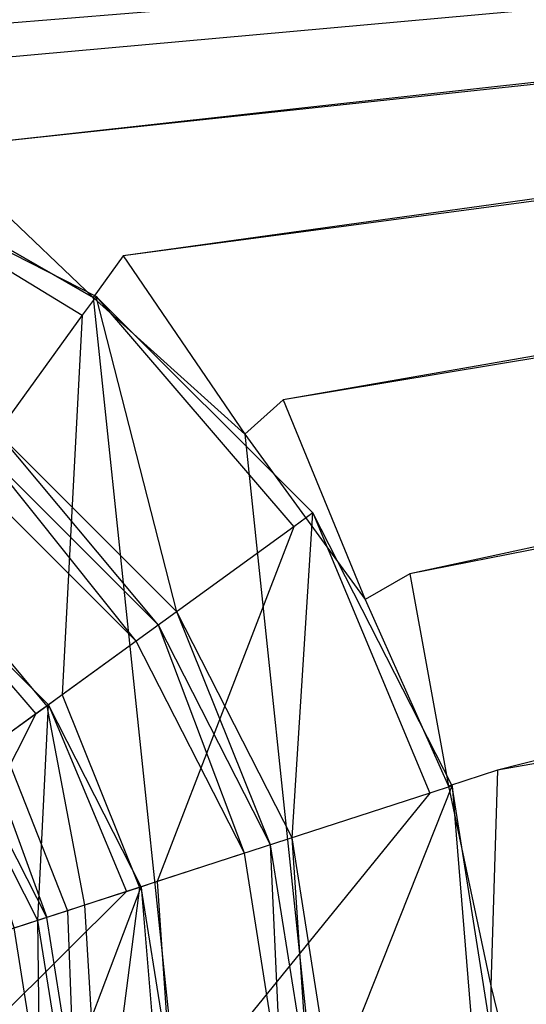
# Model space of a CAD drawing. Extents: x 0 to 0.449, y -0.345 to 0.
# Tile 19 of 26: x 0.24 to 0.255, y -0.079 to -0.049. Entities that reach past the tile are written whole.
import ezdxf

# ---------------------------------------------------------------- set-up
doc = ezdxf.new("R2010")
doc.units = 0
for name, color, linetype in [('L1_ABLAUF60_ONOVO_2___REPLACEMT', 7, 'CONTINUOUS'), ('L2_ABLAUF60_ONOVO_1___REPLACEMT', 7, 'CONTINUOUS'), ('L3_ABLAUF60_ONOVO_0___REPLACEMT', 7, 'CONTINUOUS'), ('L4_BECKEN_N_691201__0___REPLACE', 7, 'CONTINUOUS')]:
    doc.layers.add(name, color=color, linetype=linetype)

msp = doc.modelspace()

# ---------------------------------------------------------------- linework, layer by layer
at = {"layer": 'L1_ABLAUF60_ONOVO_2___REPLACEMT', "color": 8}
for points, invisible_edges in [([(0.240233, -0.069787, 0.009654), (0.236194, -0.065082, 0.009575), (0.235914, -0.065468, 0.009654), (0.240233, -0.069787, 0.009654)], 13), ([(0.236194, -0.065082, 0.009575), (0.240233, -0.069787, 0.009654), (0.240618, -0.069507, 0.009575), (0.236194, -0.065082, 0.009575)], 14), ([(0.236194, -0.065082, 0.00895), (0.240618, -0.069507, 0.009575), (0.240618, -0.069507, 0.00895), (0.236194, -0.065082, 0.00895)], 13), ([(0.240618, -0.069507, 0.009575), (0.236194, -0.065082, 0.00895), (0.236194, -0.065082, 0.009575), (0.240618, -0.069507, 0.009575)], 14), ([(0.235914, -0.065468, 0.009654), (0.234554, -0.073913, 0.01082), (0.240233, -0.069787, 0.009654), (0.235914, -0.065468, 0.009654)], 14), ([(0.243006, -0.075229, 0.009654), (0.240618, -0.069507, 0.009575), (0.240233, -0.069787, 0.009654), (0.243006, -0.075229, 0.009654)], 13), ([(0.240618, -0.069507, 0.009575), (0.243006, -0.075229, 0.009654), (0.243459, -0.075082, 0.009575), (0.240618, -0.069507, 0.009575)], 14), ([(0.240618, -0.069507, 0.00895), (0.243459, -0.075082, 0.009575), (0.243459, -0.075082, 0.00895), (0.240618, -0.069507, 0.00895)], 13), ([(0.243459, -0.075082, 0.009575), (0.240618, -0.069507, 0.00895), (0.240618, -0.069507, 0.009575), (0.243459, -0.075082, 0.009575)], 14), ([(0.23633, -0.077399, 0.01082), (0.240233, -0.069787, 0.009654), (0.234554, -0.073913, 0.01082), (0.23633, -0.077399, 0.01082)], 13), ([(0.240233, -0.069787, 0.009654), (0.23633, -0.077399, 0.01082), (0.243006, -0.075229, 0.009654), (0.240233, -0.069787, 0.009654)], 14), ([(0.243962, -0.081262, 0.009654), (0.243459, -0.075082, 0.009575), (0.243006, -0.075229, 0.009654), (0.243962, -0.081262, 0.009654)], 13), ([(0.243459, -0.075082, 0.009575), (0.243962, -0.081262, 0.009654), (0.244438, -0.081262, 0.009575), (0.243459, -0.075082, 0.009575)], 14), ([(0.243459, -0.075082, 0.00895), (0.244438, -0.081262, 0.009575), (0.244438, -0.081262, 0.00895), (0.243459, -0.075082, 0.00895)], 13), ([(0.244438, -0.081262, 0.009575), (0.243459, -0.075082, 0.00895), (0.243459, -0.075082, 0.009575), (0.244438, -0.081262, 0.009575)], 14), ([(0.236942, -0.081262, 0.01082), (0.243006, -0.075229, 0.009654), (0.23633, -0.077399, 0.01082), (0.236942, -0.081262, 0.01082)], 13), ([(0.243006, -0.075229, 0.009654), (0.236942, -0.081262, 0.01082), (0.243962, -0.081262, 0.009654), (0.243006, -0.075229, 0.009654)], 14)]:
    msp.add_3dface(points, dxfattribs=dict(at, invisible_edges=invisible_edges))
at = {"layer": 'L2_ABLAUF60_ONOVO_1___REPLACEMT', "color": 8}
for points, invisible_edges in [([(0.241653, -0.057569, 0.010632), (0.233709, -0.052731, 0.010632), (0.233488, -0.053409, 0.010632), (0.241653, -0.057569, 0.010632)], 13), ([(0.239045, -0.061158, 0.006144), (0.233709, -0.052731, 0.00995), (0.242072, -0.056992, 0.00995), (0.239045, -0.061158, 0.006144)], 14), ([(0.233709, -0.052731, 0.010632), (0.241653, -0.057569, 0.010632), (0.242072, -0.056992, 0.010632), (0.233709, -0.052731, 0.010632)], 14), ([(0.233709, -0.052731, 0.010632), (0.242072, -0.056992, 0.00995), (0.233709, -0.052731, 0.00995), (0.233709, -0.052731, 0.010632)], 13), ([(0.242072, -0.056992, 0.00995), (0.233709, -0.052731, 0.010632), (0.242072, -0.056992, 0.010632), (0.242072, -0.056992, 0.00995)], 14), ([(0.233488, -0.053409, 0.010632), (0.236496, -0.064666, 0.008857), (0.241653, -0.057569, 0.010632), (0.233488, -0.053409, 0.010632)], 14), ([(0.242072, -0.056992, 0.00995), (0.244543, -0.066656, 0.006144), (0.239045, -0.061158, 0.006144), (0.242072, -0.056992, 0.00995)], 13), ([(0.248132, -0.064048, 0.010632), (0.242072, -0.056992, 0.010632), (0.241653, -0.057569, 0.010632), (0.248132, -0.064048, 0.010632)], 13), ([(0.244543, -0.066656, 0.006144), (0.242072, -0.056992, 0.00995), (0.248709, -0.063629, 0.00995), (0.244543, -0.066656, 0.006144)], 14), ([(0.242072, -0.056992, 0.010632), (0.248132, -0.064048, 0.010632), (0.248709, -0.063629, 0.010632), (0.242072, -0.056992, 0.010632)], 14), ([(0.242072, -0.056992, 0.010632), (0.248709, -0.063629, 0.00995), (0.242072, -0.056992, 0.00995), (0.242072, -0.056992, 0.010632)], 13), ([(0.248709, -0.063629, 0.00995), (0.242072, -0.056992, 0.010632), (0.248709, -0.063629, 0.010632), (0.248709, -0.063629, 0.00995)], 14), ([(0.241034, -0.069205, 0.008857), (0.241653, -0.057569, 0.010632), (0.236496, -0.064666, 0.008857), (0.241034, -0.069205, 0.008857)], 13), ([(0.241653, -0.057569, 0.010632), (0.241034, -0.069205, 0.008857), (0.248132, -0.064048, 0.010632), (0.241653, -0.057569, 0.010632)], 14), ([(0.239045, -0.061158, 0.006144), (0.243983, -0.067062, 0.005632), (0.238638, -0.061718, 0.005632), (0.239045, -0.061158, 0.006144)], 13), ([(0.243983, -0.067062, 0.005632), (0.239045, -0.061158, 0.006144), (0.244543, -0.066656, 0.006144), (0.243983, -0.067062, 0.005632)], 14), ([(0.238638, -0.061718, 0.005632), (0.243305, -0.067555, 0.005632), (0.238145, -0.062396, 0.005632), (0.238638, -0.061718, 0.005632)], 13), ([(0.243305, -0.067555, 0.005632), (0.238638, -0.061718, 0.005632), (0.243983, -0.067062, 0.005632), (0.243305, -0.067555, 0.005632)], 14), ([(0.243305, -0.067555, 0.005632), (0.224438, -0.081262, 0.005632), (0.238145, -0.062396, 0.005632), (0.243305, -0.067555, 0.005632)], 14), ([(0.248709, -0.063629, 0.00995), (0.248072, -0.073583, 0.006144), (0.244543, -0.066656, 0.006144), (0.248709, -0.063629, 0.00995)], 13), ([(0.248072, -0.073583, 0.006144), (0.248709, -0.063629, 0.00995), (0.25297, -0.071992, 0.00995), (0.248072, -0.073583, 0.006144)], 14), ([(0.252292, -0.072212, 0.010632), (0.248709, -0.063629, 0.010632), (0.248132, -0.064048, 0.010632), (0.252292, -0.072212, 0.010632)], 13), ([(0.248709, -0.063629, 0.010632), (0.252292, -0.072212, 0.010632), (0.25297, -0.071992, 0.010632), (0.248709, -0.063629, 0.010632)], 14), ([(0.248709, -0.063629, 0.00995), (0.25297, -0.071992, 0.010632), (0.25297, -0.071992, 0.00995), (0.248709, -0.063629, 0.00995)], 13), ([(0.25297, -0.071992, 0.010632), (0.248709, -0.063629, 0.00995), (0.248709, -0.063629, 0.010632), (0.25297, -0.071992, 0.010632)], 14), ([(0.243948, -0.074923, 0.008857), (0.248132, -0.064048, 0.010632), (0.241034, -0.069205, 0.008857), (0.243948, -0.074923, 0.008857)], 13), ([(0.248132, -0.064048, 0.010632), (0.243948, -0.074923, 0.008857), (0.252292, -0.072212, 0.010632), (0.248132, -0.064048, 0.010632)], 14), ([(0.240568, -0.069543, 0.008857), (0.236496, -0.064666, 0.008857), (0.236157, -0.065132, 0.008857), (0.240568, -0.069543, 0.008857)], 13), ([(0.236496, -0.064666, 0.008857), (0.240568, -0.069543, 0.008857), (0.241034, -0.069205, 0.008857), (0.236496, -0.064666, 0.008857)], 14), ([(0.236157, -0.065132, 0.008857), (0.239135, -0.070584, 0.007514), (0.240568, -0.069543, 0.008857), (0.236157, -0.065132, 0.008857)], 14), ([(0.244543, -0.066656, 0.006144), (0.247414, -0.073797, 0.005632), (0.243983, -0.067062, 0.005632), (0.244543, -0.066656, 0.006144)], 13), ([(0.247414, -0.073797, 0.005632), (0.244543, -0.066656, 0.006144), (0.248072, -0.073583, 0.006144), (0.247414, -0.073797, 0.005632)], 14), ([(0.243983, -0.067062, 0.005632), (0.246617, -0.074056, 0.005632), (0.243305, -0.067555, 0.005632), (0.243983, -0.067062, 0.005632)], 13), ([(0.246617, -0.074056, 0.005632), (0.243983, -0.067062, 0.005632), (0.247414, -0.073797, 0.005632), (0.246617, -0.074056, 0.005632)], 14), ([(0.246617, -0.074056, 0.005632), (0.224438, -0.081262, 0.005632), (0.243305, -0.067555, 0.005632), (0.246617, -0.074056, 0.005632)], 14), ([(0.2434, -0.075101, 0.008857), (0.241034, -0.069205, 0.008857), (0.240568, -0.069543, 0.008857), (0.2434, -0.075101, 0.008857)], 13), ([(0.241034, -0.069205, 0.008857), (0.2434, -0.075101, 0.008857), (0.243948, -0.074923, 0.008857), (0.241034, -0.069205, 0.008857)], 14), ([(0.241716, -0.075649, 0.007514), (0.240568, -0.069543, 0.008857), (0.239135, -0.070584, 0.007514), (0.241716, -0.075649, 0.007514)], 13), ([(0.240568, -0.069543, 0.008857), (0.241716, -0.075649, 0.007514), (0.2434, -0.075101, 0.008857), (0.240568, -0.069543, 0.008857)], 14), ([(0.241202, -0.075815, 0.007104), (0.239135, -0.070584, 0.007514), (0.238699, -0.070902, 0.007104), (0.241202, -0.075815, 0.007104)], 13), ([(0.239135, -0.070584, 0.007514), (0.241202, -0.075815, 0.007104), (0.241716, -0.075649, 0.007514), (0.239135, -0.070584, 0.007514)], 14), ([(0.240565, -0.076022, 0.007104), (0.238699, -0.070902, 0.007104), (0.238157, -0.071295, 0.007104), (0.240565, -0.076022, 0.007104)], 13), ([(0.238699, -0.070902, 0.007104), (0.240565, -0.076022, 0.007104), (0.241202, -0.075815, 0.007104), (0.238699, -0.070902, 0.007104)], 14), ([(0.240565, -0.076022, 0.007104), (0.238157, -0.071295, 0.007104), (0.224438, -0.081262, 0.007104), (0.240565, -0.076022, 0.007104)], 14), ([(0.25297, -0.071992, 0.00995), (0.249289, -0.081262, 0.006144), (0.248072, -0.073583, 0.006144), (0.25297, -0.071992, 0.00995)], 13), ([(0.249289, -0.081262, 0.006144), (0.25297, -0.071992, 0.00995), (0.254438, -0.081262, 0.00995), (0.249289, -0.081262, 0.006144)], 14), ([(0.253725, -0.081262, 0.010632), (0.25297, -0.071992, 0.010632), (0.252292, -0.072212, 0.010632), (0.253725, -0.081262, 0.010632)], 13), ([(0.25297, -0.071992, 0.010632), (0.253725, -0.081262, 0.010632), (0.254438, -0.081262, 0.010632), (0.25297, -0.071992, 0.010632)], 14), ([(0.25297, -0.071992, 0.00995), (0.254438, -0.081262, 0.010632), (0.254438, -0.081262, 0.00995), (0.25297, -0.071992, 0.00995)], 13), ([(0.254438, -0.081262, 0.010632), (0.25297, -0.071992, 0.00995), (0.25297, -0.071992, 0.010632), (0.254438, -0.081262, 0.010632)], 14), ([(0.244952, -0.081262, 0.008857), (0.252292, -0.072212, 0.010632), (0.243948, -0.074923, 0.008857), (0.244952, -0.081262, 0.008857)], 13), ([(0.252292, -0.072212, 0.010632), (0.244952, -0.081262, 0.008857), (0.253725, -0.081262, 0.010632), (0.252292, -0.072212, 0.010632)], 14), ([(0.248072, -0.073583, 0.006144), (0.248597, -0.081262, 0.005632), (0.247414, -0.073797, 0.005632), (0.248072, -0.073583, 0.006144)], 13), ([(0.248597, -0.081262, 0.005632), (0.248072, -0.073583, 0.006144), (0.249289, -0.081262, 0.006144), (0.248597, -0.081262, 0.005632)], 14), ([(0.247414, -0.073797, 0.005632), (0.247758, -0.081262, 0.005632), (0.246617, -0.074056, 0.005632), (0.247414, -0.073797, 0.005632)], 13), ([(0.247758, -0.081262, 0.005632), (0.247414, -0.073797, 0.005632), (0.248597, -0.081262, 0.005632), (0.247758, -0.081262, 0.005632)], 14), ([(0.247758, -0.081262, 0.005632), (0.224438, -0.081262, 0.005632), (0.246617, -0.074056, 0.005632), (0.247758, -0.081262, 0.005632)], 14), ([(0.242605, -0.081262, 0.007514), (0.2434, -0.075101, 0.008857), (0.241716, -0.075649, 0.007514), (0.242605, -0.081262, 0.007514)], 13), ([(0.2434, -0.075101, 0.008857), (0.242605, -0.081262, 0.007514), (0.244376, -0.081262, 0.008857), (0.2434, -0.075101, 0.008857)], 14), ([(0.244376, -0.081262, 0.008857), (0.243948, -0.074923, 0.008857), (0.2434, -0.075101, 0.008857), (0.244376, -0.081262, 0.008857)], 13), ([(0.243948, -0.074923, 0.008857), (0.244376, -0.081262, 0.008857), (0.244952, -0.081262, 0.008857), (0.243948, -0.074923, 0.008857)], 14), ([(0.242065, -0.081262, 0.007104), (0.241716, -0.075649, 0.007514), (0.241202, -0.075815, 0.007104), (0.242065, -0.081262, 0.007104)], 13), ([(0.241716, -0.075649, 0.007514), (0.242065, -0.081262, 0.007104), (0.242605, -0.081262, 0.007514), (0.241716, -0.075649, 0.007514)], 14), ([(0.241395, -0.081262, 0.007104), (0.240565, -0.076022, 0.007104), (0.224438, -0.081262, 0.007104), (0.241395, -0.081262, 0.007104)], 14), ([(0.241395, -0.081262, 0.007104), (0.241202, -0.075815, 0.007104), (0.240565, -0.076022, 0.007104), (0.241395, -0.081262, 0.007104)], 13), ([(0.241202, -0.075815, 0.007104), (0.241395, -0.081262, 0.007104), (0.242065, -0.081262, 0.007104), (0.241202, -0.075815, 0.007104)], 14)]:
    msp.add_3dface(points, dxfattribs=dict(at, invisible_edges=invisible_edges))
at = {"layer": 'L3_ABLAUF60_ONOVO_0___REPLACEMT', "color": 8}
for points, invisible_edges in [([(0.237926, -0.071463, 0.0077), (0.236194, -0.065082, 0.00895), (0.240618, -0.069507, 0.00895), (0.237926, -0.071463, 0.0077)], 14), ([(0.240618, -0.069507, 0.00895), (0.240294, -0.076111, 0.0077), (0.237926, -0.071463, 0.0077), (0.240618, -0.069507, 0.00895)], 13), ([(0.240294, -0.076111, 0.0077), (0.240618, -0.069507, 0.00895), (0.243459, -0.075082, 0.00895), (0.240294, -0.076111, 0.0077)], 14), ([(0.239572, -0.076345, 0.0077), (0.237926, -0.071463, 0.0077), (0.240294, -0.076111, 0.0077), (0.239572, -0.076345, 0.0077)], 14), ([(0.243459, -0.075082, 0.00895), (0.24111, -0.081262, 0.0077), (0.240294, -0.076111, 0.0077), (0.243459, -0.075082, 0.00895)], 13), ([(0.24111, -0.081262, 0.0077), (0.243459, -0.075082, 0.00895), (0.244438, -0.081262, 0.00895), (0.24111, -0.081262, 0.0077)], 14), ([(0.240294, -0.076111, 0.0077), (0.24035, -0.081262, 0.0077), (0.239572, -0.076345, 0.0077), (0.240294, -0.076111, 0.0077)], 13), ([(0.24035, -0.081262, 0.0077), (0.240294, -0.076111, 0.0077), (0.24111, -0.081262, 0.0077), (0.24035, -0.081262, 0.0077)], 14), ([(0.24035, -0.081262, 0.0077), (0.224438, -0.081262, 0.0077), (0.239572, -0.076345, 0.0077), (0.24035, -0.081262, 0.0077)], 14)]:
    msp.add_3dface(points, dxfattribs=dict(at, invisible_edges=invisible_edges))
at = {"layer": 'L4_BECKEN_N_691201__0___REPLACE', "color": 8}
for points, invisible_edges in [([(0.391314, -0.002487), (0.224384, -0.137288), (0.224384, -0.002434), (0.391314, -0.002487)], 14), ([(0.391314, -0.145523), (0.224384, -0.137288), (0.391314, -0.002487), (0.391314, -0.145523)], 14), ([(0.224384, -0.049852, 0.01088), (0.363458, -0.038469, 0.01088), (0.224384, -0.038469, 0.01088), (0.224384, -0.049852, 0.01088)], 13), ([(0.363458, -0.038469, 0.01088), (0.224384, -0.049852, 0.01088), (0.230936, -0.050424, 0.01088), (0.363458, -0.038469, 0.01088)], 14), ([(0.237202, -0.05246, 0.01088), (0.363458, -0.038469, 0.01088), (0.230936, -0.050424, 0.01088), (0.237202, -0.05246, 0.01088)], 13), ([(0.242908, -0.055754, 0.01088), (0.367352, -0.038457, 0.01088), (0.237202, -0.05246, 0.01088), (0.242908, -0.055754, 0.01088)], 13), ([(0.363458, -0.038469, 0.01088), (0.237202, -0.05246, 0.01088), (0.367352, -0.038457, 0.01088), (0.363458, -0.038469, 0.01088)], 14), ([(0.367352, -0.038457, 0.01088), (0.242908, -0.055754, 0.01088), (0.369713, -0.038833, 0.01088), (0.367352, -0.038457, 0.01088)], 14), ([(0.247804, -0.060162, 0.01088), (0.369713, -0.038833, 0.01088), (0.242908, -0.055754, 0.01088), (0.247804, -0.060162, 0.01088)], 13), ([(0.369713, -0.038833, 0.01088), (0.247804, -0.060162, 0.01088), (0.371711, -0.039638, 0.01088), (0.369713, -0.038833, 0.01088)], 14), ([(0.251677, -0.065493, 0.01088), (0.371711, -0.039638, 0.01088), (0.247804, -0.060162, 0.01088), (0.251677, -0.065493, 0.01088)], 13), ([(0.371711, -0.039638, 0.01088), (0.251677, -0.065493, 0.01088), (0.372876, -0.041476, 0.01088), (0.371711, -0.039638, 0.01088)], 14), ([(0.254356, -0.071511, 0.01088), (0.372876, -0.041476, 0.01088), (0.251677, -0.065493, 0.01088), (0.254356, -0.071511, 0.01088)], 13), ([(0.372876, -0.041476, 0.01088), (0.254356, -0.071511, 0.01088), (0.372876, -0.050757, 0.01088), (0.372876, -0.041476, 0.01088)], 14), ([(0.255726, -0.077956, 0.01088), (0.372876, -0.050757, 0.01088), (0.254356, -0.071511, 0.01088), (0.255726, -0.077956, 0.01088)], 13), ([(0.241981, -0.05703, 0.01088), (0.237202, -0.05246, 0.01088), (0.236561, -0.053901, 0.01088), (0.241981, -0.05703, 0.01088)], 13), ([(0.237202, -0.05246, 0.01088), (0.241981, -0.05703, 0.01088), (0.242908, -0.055754, 0.01088), (0.237202, -0.05246, 0.01088)], 14), ([(0.241981, -0.05703, 0.00139), (0.236561, -0.053901, 0.01088), (0.236561, -0.053901, 0.00139), (0.241981, -0.05703, 0.00139)], 13), ([(0.236561, -0.053901, 0.01088), (0.241981, -0.05703, 0.00139), (0.241981, -0.05703, 0.01088), (0.236561, -0.053901, 0.01088)], 14), ([(0.236561, -0.053901, 0.00139), (0.236561, -0.108599, 0.00139), (0.241981, -0.10547, 0.00139), (0.236561, -0.053901, 0.00139)], 13), ([(0.236561, -0.053901, 0.00139), (0.241981, -0.10547, 0.00139), (0.241981, -0.05703, 0.00139), (0.236561, -0.053901, 0.00139)], 10), ([(0.246632, -0.061218, 0.01088), (0.242908, -0.055754, 0.01088), (0.241981, -0.05703, 0.01088), (0.246632, -0.061218, 0.01088)], 13), ([(0.242908, -0.055754, 0.01088), (0.246632, -0.061218, 0.01088), (0.247804, -0.060162, 0.01088), (0.242908, -0.055754, 0.01088)], 14), ([(0.241981, -0.05703, 0.00139), (0.241981, -0.10547, 0.00139), (0.246632, -0.101282, 0.00139), (0.241981, -0.05703, 0.00139)], 13), ([(0.241981, -0.05703, 0.00139), (0.246632, -0.101282, 0.00139), (0.246632, -0.061218, 0.00139), (0.241981, -0.05703, 0.00139)], 10), ([(0.246632, -0.061218, 0.00139), (0.241981, -0.05703, 0.01088), (0.241981, -0.05703, 0.00139), (0.246632, -0.061218, 0.00139)], 13), ([(0.241981, -0.05703, 0.01088), (0.246632, -0.061218, 0.00139), (0.246632, -0.061218, 0.01088), (0.241981, -0.05703, 0.01088)], 14), ([(0.250311, -0.066281, 0.01088), (0.247804, -0.060162, 0.01088), (0.246632, -0.061218, 0.01088), (0.250311, -0.066281, 0.01088)], 13), ([(0.247804, -0.060162, 0.01088), (0.250311, -0.066281, 0.01088), (0.251677, -0.065493, 0.01088), (0.247804, -0.060162, 0.01088)], 14), ([(0.246632, -0.061218, 0.00139), (0.246632, -0.101282, 0.00139), (0.250311, -0.096219, 0.00139), (0.246632, -0.061218, 0.00139)], 13), ([(0.246632, -0.061218, 0.00139), (0.250311, -0.096219, 0.00139), (0.250311, -0.066281, 0.00139), (0.246632, -0.061218, 0.00139)], 14), ([(0.250311, -0.066281, 0.01088), (0.246632, -0.061218, 0.00139), (0.250311, -0.066281, 0.00139), (0.250311, -0.066281, 0.01088)], 13), ([(0.246632, -0.061218, 0.00139), (0.250311, -0.066281, 0.01088), (0.246632, -0.061218, 0.01088), (0.246632, -0.061218, 0.00139)], 14), ([(0.252856, -0.071999, 0.01088), (0.251677, -0.065493, 0.01088), (0.250311, -0.066281, 0.01088), (0.252856, -0.071999, 0.01088)], 13), ([(0.251677, -0.065493, 0.01088), (0.252856, -0.071999, 0.01088), (0.254356, -0.071511, 0.01088), (0.251677, -0.065493, 0.01088)], 14), ([(0.250311, -0.066281, 0.00139), (0.250311, -0.096219, 0.00139), (0.252856, -0.090501, 0.00139), (0.250311, -0.066281, 0.00139)], 15), ([(0.250311, -0.066281, 0.00139), (0.252856, -0.090501, 0.00139), (0.252856, -0.071999, 0.00139), (0.250311, -0.066281, 0.00139)], 15), ([(0.252856, -0.071999, 0.01088), (0.250311, -0.066281, 0.00139), (0.252856, -0.071999, 0.00139), (0.252856, -0.071999, 0.01088)], 13), ([(0.250311, -0.066281, 0.00139), (0.252856, -0.071999, 0.01088), (0.250311, -0.066281, 0.01088), (0.250311, -0.066281, 0.00139)], 14), ([(0.254157, -0.078121, 0.01088), (0.254356, -0.071511, 0.01088), (0.252856, -0.071999, 0.01088), (0.254157, -0.078121, 0.01088)], 13), ([(0.254356, -0.071511, 0.01088), (0.254157, -0.078121, 0.01088), (0.255726, -0.077956, 0.01088), (0.254356, -0.071511, 0.01088)], 14), ([(0.252856, -0.071999, 0.00139), (0.252856, -0.090501, 0.00139), (0.254157, -0.084379, 0.00139), (0.252856, -0.071999, 0.00139)], 15), ([(0.252856, -0.071999, 0.00139), (0.254157, -0.084379, 0.00139), (0.254157, -0.078121, 0.00139), (0.252856, -0.071999, 0.00139)], 15), ([(0.254157, -0.078121, 0.01088), (0.252856, -0.071999, 0.00139), (0.254157, -0.078121, 0.00139), (0.254157, -0.078121, 0.01088)], 13), ([(0.252856, -0.071999, 0.00139), (0.254157, -0.078121, 0.01088), (0.252856, -0.071999, 0.01088), (0.252856, -0.071999, 0.00139)], 14), ([(0.254157, -0.078121, 0.01088), (0.255726, -0.084544, 0.01088), (0.255726, -0.077956, 0.01088), (0.254157, -0.078121, 0.01088)], 14), ([(0.254157, -0.084379, 0.01088), (0.254157, -0.078121, 0.00139), (0.254157, -0.084379, 0.00139), (0.254157, -0.084379, 0.01088)], 13), ([(0.254157, -0.078121, 0.00139), (0.254157, -0.084379, 0.01088), (0.254157, -0.078121, 0.01088), (0.254157, -0.078121, 0.00139)], 14), ([(0.255726, -0.084544, 0.01088), (0.254157, -0.078121, 0.01088), (0.254157, -0.084379, 0.01088), (0.255726, -0.084544, 0.01088)], 13)]:
    msp.add_3dface(points, dxfattribs=dict(at, invisible_edges=invisible_edges))

doc.saveas('drawing.dxf')
